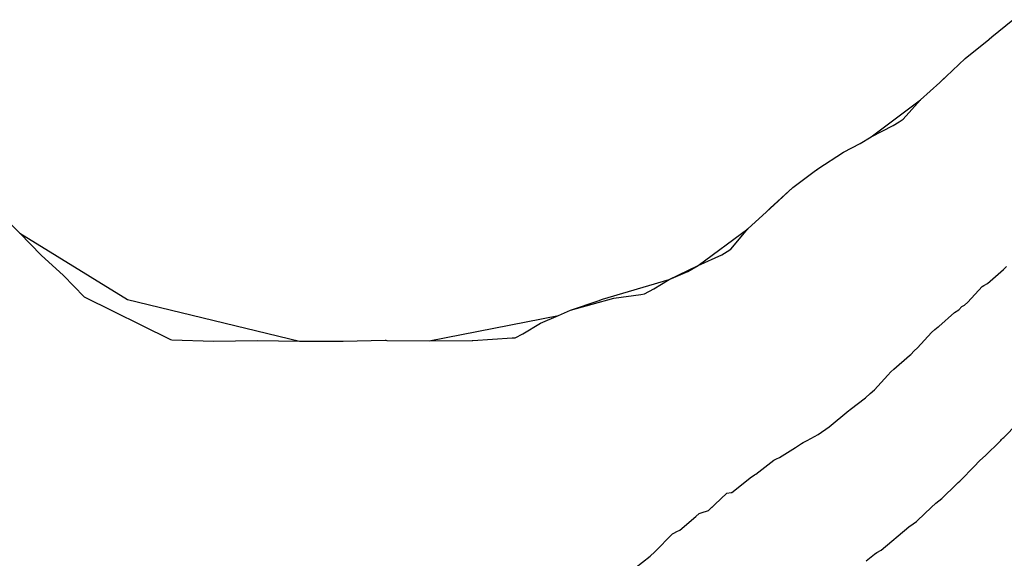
# Model space of a CAD drawing. Extents: x 158343 to 162498, y 431347 to 434500.
# Tile 125 of 220: x 159606 to 159629, y 433978 to 433991. Entities that reach past the tile are written whole.
import ezdxf

# ---------------------------------------------------------------- set-up
doc = ezdxf.new("R2010")
doc.units = 0
doc.header["$LTSCALE"] = 10
doc.header["$MEASUREMENT"] = 0
doc.layers.add('000_arcering', color=8, linetype='CONTINUOUS')
doc.layers.add('def. con-hoogtelijn (index)', color=8, linetype='CONTINUOUS')

# ---------------------------------------------------------------- blocks, each defined once
blk = doc.blocks.new('bestaande hoogtelijnen')
at = {"layer": 'def. con-hoogtelijn (index)'}
for p, q in [((-38.934, -75.924), (-38.451, -75.522)), ((-38.934, -75.924), (-38.451, -75.522)), ((-39.55, -76.424), (-39.005, -75.981)), ((-39.55, -76.424), (-39.005, -75.981)), ((-39.005, -75.981), (-38.992, -75.971)), ((-39.005, -75.981), (-38.992, -75.971)), ((-39.005, -75.981), (-38.998, -75.975)), ((-39.005, -75.981), (-38.998, -75.975)), ((-38.998, -75.975), (-38.934, -75.924)), ((-38.998, -75.975), (-38.934, -75.924)), ((-38.992, -75.971), (-38.934, -75.924)), ((-38.992, -75.971), (-38.934, -75.924)), ((-39.992, -76.843), (-39.55, -76.424)), ((-39.992, -76.843), (-39.55, -76.424)), ((-40.589, -77.384), (-40.145, -76.981)), ((-40.589, -77.384), (-40.145, -76.981)), ((-40.145, -76.981), (-39.992, -76.843)), ((-40.145, -76.981), (-39.992, -76.843)), ((-40.145, -76.981), (-40.067, -76.906)), ((-40.145, -76.981), (-40.067, -76.906)), ((-40.067, -76.906), (-39.992, -76.843)), ((-40.067, -76.906), (-39.992, -76.843)), ((-41.736, -78.237), (-40.589, -77.384)), ((-41.736, -78.237), (-40.589, -77.384)), ((-40.992, -77.827), (-40.589, -77.384)), ((-40.992, -77.827), (-40.589, -77.384)), ((-41.221, -77.981), (-41.084, -77.889)), ((-41.221, -77.981), (-41.084, -77.889)), ((-41.084, -77.889), (-40.992, -77.827)), ((-41.084, -77.889), (-40.992, -77.827)), ((-41.736, -78.237), (-41.221, -77.981)), ((-41.736, -78.237), (-41.221, -77.981)), ((-41.992, -78.395), (-41.736, -78.237)), ((-41.992, -78.395), (-41.736, -78.237)), ((-42.374, -78.599), (-41.992, -78.395)), ((-42.374, -78.599), (-41.992, -78.395)), ((-42.969, -78.981), (-42.374, -78.599)), ((-42.969, -78.981), (-42.374, -78.599)), ((-43.059, -79.048), (-42.969, -78.981)), ((-43.059, -79.048), (-42.969, -78.981)), ((-43.059, -79.048), (-42.983, -78.99)), ((-43.059, -79.048), (-42.983, -78.99)), ((-42.983, -78.99), (-42.969, -78.981)), ((-42.983, -78.99), (-42.969, -78.981)), ((-43.554, -79.419), (-43.059, -79.048)), ((-43.554, -79.419), (-43.059, -79.048)), ((-44.079, -79.894), (-43.554, -79.419)), ((-44.079, -79.894), (-43.554, -79.419)), ((-43.992, -79.824), (-43.554, -79.419)), ((-43.992, -79.824), (-43.554, -79.419)), ((-44.166, -79.981), (-43.992, -79.824)), ((-44.166, -79.981), (-43.992, -79.824)), ((-44.166, -79.981), (-44.079, -79.894)), ((-44.166, -79.981), (-44.079, -79.894)), ((-61.989, -79.984), (-61.487, -80.476)), ((-61.989, -79.984), (-61.487, -80.476)), ((-44.597, -80.376), (-44.166, -79.981)), ((-44.597, -80.376), (-44.166, -79.981)), ((-45.75, -81.223), (-44.597, -80.376)), ((-45.75, -81.223), (-44.597, -80.376)), ((-44.992, -80.843), (-44.597, -80.376)), ((-44.992, -80.843), (-44.597, -80.376)), ((-61.487, -80.476), (-58.992, -82.012)), ((-61.487, -80.476), (-58.992, -82.012)), ((-61.487, -80.476), (-60.992, -80.982)), ((-61.487, -80.476), (-60.992, -80.982)), ((-45.075, -80.898), (-44.992, -80.843)), ((-45.075, -80.898), (-44.992, -80.843)), ((-60.992, -80.982), (-60.471, -81.461)), ((-60.992, -80.982), (-60.471, -81.461)), ((-45.75, -81.223), (-45.199, -80.981)), ((-45.75, -81.223), (-45.199, -80.981)), ((-45.199, -80.981), (-45.075, -80.898)), ((-45.199, -80.981), (-45.075, -80.898)), ((-46.42, -81.553), (-45.75, -81.223)), ((-46.42, -81.553), (-45.75, -81.223)), ((-45.992, -81.366), (-45.75, -81.223)), ((-45.992, -81.366), (-45.75, -81.223)), ((-39.032, -81.646), (-38.661, -81.315)), ((-39.032, -81.646), (-38.661, -81.315)), ((-39.032, -81.646), (-38.661, -81.315)), ((-38.661, -81.315), (-38.596, -81.248)), ((-38.661, -81.315), (-38.596, -81.248)), ((-38.661, -81.315), (-38.596, -81.248)), ((-60.471, -81.461), (-59.992, -81.95)), ((-60.471, -81.461), (-59.992, -81.95)), ((-47.966, -82.007), (-46.42, -81.553)), ((-47.966, -82.007), (-46.42, -81.553)), ((-46.778, -81.767), (-46.42, -81.553)), ((-46.778, -81.767), (-46.42, -81.553)), ((-46.42, -81.553), (-45.992, -81.366)), ((-46.42, -81.553), (-45.992, -81.366)), ((-46.992, -81.884), (-46.778, -81.767)), ((-46.992, -81.884), (-46.778, -81.767)), ((-39.492, -82.075), (-39.16, -81.715)), ((-39.492, -82.075), (-39.16, -81.715)), ((-39.492, -82.075), (-39.16, -81.715)), ((-39.16, -81.715), (-39.118, -81.689)), ((-39.16, -81.715), (-39.118, -81.689)), ((-39.16, -81.715), (-39.118, -81.689)), ((-39.118, -81.689), (-39.032, -81.646)), ((-39.118, -81.689), (-39.032, -81.646)), ((-39.118, -81.689), (-39.032, -81.646)), ((-59.992, -81.95), (-57.992, -82.939)), ((-59.992, -81.95), (-57.992, -82.939)), ((-58.992, -82.012), (-54.996, -82.977)), ((-58.992, -82.012), (-54.996, -82.977)), ((-48.713, -82.26), (-47.706, -81.981)), ((-48.713, -82.26), (-47.706, -81.981)), ((-48.045, -82.035), (-47.992, -82.014)), ((-48.045, -82.035), (-47.992, -82.014)), ((-47.992, -82.014), (-47.966, -82.007)), ((-47.992, -82.014), (-47.966, -82.007)), ((-47.706, -81.981), (-47.076, -81.897)), ((-47.706, -81.981), (-47.076, -81.897)), ((-47.076, -81.897), (-46.992, -81.884)), ((-47.076, -81.897), (-46.992, -81.884)), ((-48.713, -82.26), (-48.045, -82.035)), ((-48.713, -82.26), (-48.045, -82.035)), ((-39.701, -82.251), (-39.63, -82.177)), ((-39.701, -82.251), (-39.63, -82.177)), ((-39.701, -82.251), (-39.63, -82.177)), ((-39.63, -82.177), (-39.566, -82.143)), ((-39.63, -82.177), (-39.566, -82.143)), ((-39.63, -82.177), (-39.566, -82.143)), ((-39.566, -82.143), (-39.492, -82.075)), ((-39.566, -82.143), (-39.492, -82.075)), ((-39.566, -82.143), (-39.492, -82.075)), ((-51.987, -82.976), (-48.992, -82.386)), ((-51.987, -82.976), (-48.992, -82.386)), ((-49.406, -82.567), (-48.992, -82.386)), ((-49.406, -82.567), (-48.992, -82.386)), ((-48.992, -82.386), (-48.713, -82.26)), ((-48.992, -82.386), (-48.713, -82.26)), ((-40.164, -82.639), (-39.801, -82.315)), ((-40.164, -82.639), (-39.801, -82.315)), ((-40.164, -82.639), (-39.801, -82.315)), ((-39.801, -82.315), (-39.701, -82.251)), ((-39.801, -82.315), (-39.701, -82.251)), ((-39.801, -82.315), (-39.701, -82.251)), ((-49.819, -82.808), (-49.406, -82.567)), ((-49.819, -82.808), (-49.406, -82.567)), ((-40.261, -82.712), (-40.179, -82.65)), ((-40.261, -82.712), (-40.179, -82.65)), ((-40.261, -82.712), (-40.179, -82.65)), ((-40.179, -82.65), (-40.164, -82.639)), ((-40.179, -82.65), (-40.164, -82.639)), ((-40.179, -82.65), (-40.164, -82.639)), ((-50.978, -82.967), (-50.066, -82.907)), ((-50.978, -82.967), (-50.066, -82.907)), ((-50.066, -82.907), (-49.992, -82.901)), ((-50.066, -82.907), (-49.992, -82.901)), ((-49.992, -82.901), (-49.819, -82.808)), ((-49.992, -82.901), (-49.819, -82.808)), ((-40.659, -83.136), (-40.334, -82.78)), ((-40.659, -83.136), (-40.334, -82.78)), ((-40.659, -83.136), (-40.334, -82.78)), ((-40.334, -82.78), (-40.261, -82.712)), ((-40.334, -82.78), (-40.261, -82.712)), ((-40.334, -82.78), (-40.261, -82.712)), ((-57.992, -82.939), (-57.958, -82.947)), ((-57.992, -82.939), (-57.958, -82.947)), ((-57.958, -82.947), (-56.993, -82.98)), ((-57.958, -82.947), (-56.993, -82.98)), ((-56.993, -82.98), (-56.991, -82.98)), ((-56.993, -82.98), (-56.991, -82.98)), ((-56.991, -82.98), (-55.973, -82.963)), ((-56.991, -82.98), (-55.973, -82.963)), ((-55.973, -82.963), (-54.996, -82.977)), ((-55.973, -82.963), (-54.996, -82.977)), ((-54.996, -82.977), (-54.988, -82.978)), ((-54.996, -82.977), (-54.988, -82.978)), ((-54.988, -82.978), (-53.996, -82.977)), ((-54.988, -82.978), (-53.996, -82.977)), ((-53.996, -82.977), (-53.988, -82.977)), ((-53.996, -82.977), (-53.988, -82.977)), ((-53.988, -82.977), (-53.012, -82.961)), ((-53.988, -82.977), (-53.012, -82.961)), ((-53.012, -82.961), (-52.992, -82.961)), ((-53.012, -82.961), (-52.992, -82.961)), ((-53.012, -82.961), (-52.973, -82.962)), ((-53.012, -82.961), (-52.973, -82.962)), ((-52.992, -82.961), (-52.973, -82.962)), ((-52.992, -82.961), (-52.973, -82.962)), ((-52.973, -82.962), (-51.987, -82.976)), ((-52.973, -82.962), (-51.987, -82.976)), ((-51.987, -82.976), (-50.992, -82.968)), ((-51.987, -82.976), (-50.992, -82.968)), ((-50.992, -82.968), (-50.978, -82.967)), ((-50.992, -82.968), (-50.978, -82.967)), ((-40.739, -83.208), (-40.659, -83.136)), ((-40.739, -83.208), (-40.659, -83.136)), ((-40.739, -83.208), (-40.659, -83.136)), ((-41.207, -83.629), (-40.846, -83.315)), ((-41.207, -83.629), (-40.846, -83.315)), ((-41.207, -83.629), (-40.846, -83.315)), ((-40.846, -83.315), (-40.817, -83.288)), ((-40.846, -83.315), (-40.817, -83.288)), ((-40.846, -83.315), (-40.817, -83.288)), ((-40.817, -83.288), (-40.739, -83.208)), ((-40.817, -83.288), (-40.739, -83.208)), ((-40.817, -83.288), (-40.739, -83.208)), ((-41.659, -84.109), (-41.345, -83.772)), ((-41.659, -84.109), (-41.345, -83.772)), ((-41.659, -84.109), (-41.345, -83.772)), ((-41.345, -83.772), (-41.279, -83.694)), ((-41.345, -83.772), (-41.279, -83.694)), ((-41.345, -83.772), (-41.279, -83.694)), ((-41.279, -83.694), (-41.207, -83.629)), ((-41.279, -83.694), (-41.207, -83.629)), ((-41.279, -83.694), (-41.207, -83.629)), ((-42.219, -84.564), (-41.864, -84.292)), ((-42.219, -84.564), (-41.864, -84.292)), ((-42.219, -84.564), (-41.864, -84.292)), ((-41.864, -84.292), (-41.758, -84.192)), ((-41.864, -84.292), (-41.758, -84.192)), ((-41.864, -84.292), (-41.758, -84.192)), ((-41.758, -84.192), (-41.659, -84.109)), ((-41.758, -84.192), (-41.659, -84.109)), ((-41.758, -84.192), (-41.659, -84.109)), ((-42.709, -84.966), (-42.254, -84.587)), ((-42.709, -84.966), (-42.254, -84.587)), ((-42.709, -84.966), (-42.254, -84.587)), ((-42.254, -84.587), (-42.233, -84.573)), ((-42.254, -84.587), (-42.233, -84.573)), ((-42.254, -84.587), (-42.233, -84.573)), ((-42.233, -84.573), (-42.219, -84.564)), ((-42.233, -84.573), (-42.219, -84.564)), ((-42.233, -84.573), (-42.219, -84.564)), ((-42.965, -85.148), (-42.709, -84.966)), ((-42.965, -85.148), (-42.709, -84.966)), ((-42.965, -85.148), (-42.709, -84.966)), ((-38.659, -85.216), (-38.348, -84.898)), ((-38.659, -85.216), (-38.348, -84.898)), ((-43.219, -85.289), (-42.965, -85.148)), ((-43.219, -85.289), (-42.965, -85.148)), ((-43.219, -85.289), (-42.965, -85.148)), ((-43.492, -85.448), (-43.351, -85.353)), ((-43.492, -85.448), (-43.351, -85.353)), ((-43.492, -85.448), (-43.351, -85.353)), ((-43.351, -85.353), (-43.311, -85.329)), ((-43.351, -85.353), (-43.311, -85.329)), ((-43.351, -85.353), (-43.311, -85.329)), ((-43.311, -85.329), (-43.219, -85.289)), ((-43.311, -85.329), (-43.219, -85.289)), ((-43.311, -85.329), (-43.219, -85.289)), ((-39.074, -85.629), (-38.76, -85.315)), ((-39.074, -85.629), (-38.76, -85.315)), ((-38.76, -85.315), (-38.728, -85.283)), ((-38.76, -85.315), (-38.728, -85.283)), ((-38.728, -85.283), (-38.71, -85.263)), ((-38.728, -85.283), (-38.71, -85.263)), ((-38.71, -85.263), (-38.678, -85.235)), ((-38.71, -85.263), (-38.678, -85.235)), ((-38.678, -85.235), (-38.659, -85.216)), ((-38.678, -85.235), (-38.659, -85.216)), ((-43.859, -85.678), (-43.492, -85.448)), ((-43.859, -85.678), (-43.492, -85.448)), ((-43.859, -85.678), (-43.492, -85.448)), ((-39.218, -85.755), (-39.074, -85.629)), ((-39.218, -85.755), (-39.074, -85.629)), ((-44.408, -86.064), (-43.99, -85.745)), ((-44.408, -86.064), (-43.99, -85.745)), ((-44.408, -86.064), (-43.99, -85.745)), ((-43.99, -85.745), (-43.93, -85.71)), ((-43.99, -85.745), (-43.93, -85.71)), ((-43.99, -85.745), (-43.93, -85.71)), ((-43.93, -85.71), (-43.859, -85.678)), ((-43.93, -85.71), (-43.859, -85.678)), ((-43.93, -85.71), (-43.859, -85.678)), ((-39.659, -86.211), (-39.344, -85.89)), ((-39.659, -86.211), (-39.344, -85.89)), ((-39.344, -85.89), (-39.218, -85.755)), ((-39.344, -85.89), (-39.218, -85.755)), ((-44.508, -86.132), (-44.499, -86.124)), ((-44.508, -86.132), (-44.499, -86.124)), ((-44.508, -86.132), (-44.499, -86.124)), ((-44.499, -86.124), (-44.444, -86.083)), ((-44.499, -86.124), (-44.444, -86.083)), ((-44.499, -86.124), (-44.444, -86.083)), ((-44.444, -86.083), (-44.408, -86.064)), ((-44.444, -86.083), (-44.408, -86.064)), ((-44.444, -86.083), (-44.408, -86.064)), ((-44.968, -86.489), (-44.508, -86.132)), ((-44.968, -86.489), (-44.508, -86.132)), ((-44.968, -86.489), (-44.508, -86.132)), ((-40.093, -86.629), (-39.756, -86.299)), ((-40.093, -86.629), (-39.756, -86.299)), ((-39.756, -86.299), (-39.714, -86.259)), ((-39.756, -86.299), (-39.714, -86.259)), ((-39.714, -86.259), (-39.674, -86.226)), ((-39.714, -86.259), (-39.674, -86.226)), ((-39.674, -86.226), (-39.659, -86.211)), ((-39.674, -86.226), (-39.659, -86.211)), ((-45.512, -86.913), (-45.087, -86.505)), ((-45.512, -86.913), (-45.087, -86.505)), ((-45.491, -86.892), (-45.087, -86.505)), ((-45.087, -86.505), (-44.982, -86.491)), ((-45.087, -86.505), (-44.982, -86.491)), ((-45.087, -86.505), (-44.982, -86.491)), ((-44.982, -86.491), (-44.968, -86.489)), ((-44.982, -86.491), (-44.968, -86.489)), ((-44.982, -86.491), (-44.968, -86.489)), ((-40.345, -86.84), (-40.236, -86.738)), ((-40.345, -86.84), (-40.236, -86.738)), ((-40.236, -86.738), (-40.093, -86.629)), ((-40.236, -86.738), (-40.093, -86.629)), ((-45.799, -87.049), (-45.727, -86.981)), ((-45.799, -87.049), (-45.727, -86.981)), ((-45.727, -86.981), (-45.68, -86.96)), ((-45.727, -86.981), (-45.68, -86.96)), ((-45.68, -86.96), (-45.512, -86.913)), ((-45.68, -86.96), (-45.512, -86.913)), ((-40.659, -87.144), (-40.345, -86.84)), ((-40.659, -87.144), (-40.345, -86.84)), ((-46.177, -87.364), (-45.799, -87.049)), ((-46.177, -87.364), (-45.799, -87.049)), ((-40.86, -87.288), (-40.758, -87.215)), ((-40.86, -87.288), (-40.758, -87.215)), ((-40.758, -87.215), (-40.685, -87.167)), ((-40.758, -87.215), (-40.685, -87.167)), ((-40.685, -87.167), (-40.659, -87.144)), ((-40.685, -87.167), (-40.659, -87.144)), ((-46.756, -87.87), (-46.343, -87.45)), ((-46.756, -87.87), (-46.343, -87.45)), ((-46.343, -87.45), (-46.314, -87.434)), ((-46.343, -87.45), (-46.314, -87.434)), ((-46.314, -87.434), (-46.246, -87.394)), ((-46.314, -87.434), (-46.246, -87.394)), ((-46.246, -87.394), (-46.177, -87.364)), ((-46.246, -87.394), (-46.177, -87.364)), ((-41.501, -87.831), (-40.86, -87.288)), ((-41.501, -87.831), (-40.86, -87.288)), ((-46.862, -87.968), (-46.756, -87.87)), ((-46.862, -87.968), (-46.756, -87.87)), ((-41.851, -88.076), (-41.659, -87.925)), ((-41.851, -88.076), (-41.659, -87.925)), ((-41.659, -87.925), (-41.602, -87.887)), ((-41.659, -87.925), (-41.602, -87.887)), ((-41.602, -87.887), (-41.501, -87.831)), ((-41.602, -87.887), (-41.501, -87.831)), ((-47.216, -88.244), (-46.862, -87.968)), ((-47.216, -88.244), (-46.862, -87.968))]:
    blk.add_line(p, q, dxfattribs=at)

msp = doc.modelspace()

# ---------------------------------------------------------------- block references
at = {"layer": '000_arcering'}
msp.add_blockref('bestaande hoogtelijnen', (159667.804, 434066.432), dxfattribs=at)

doc.saveas('drawing.dxf')
